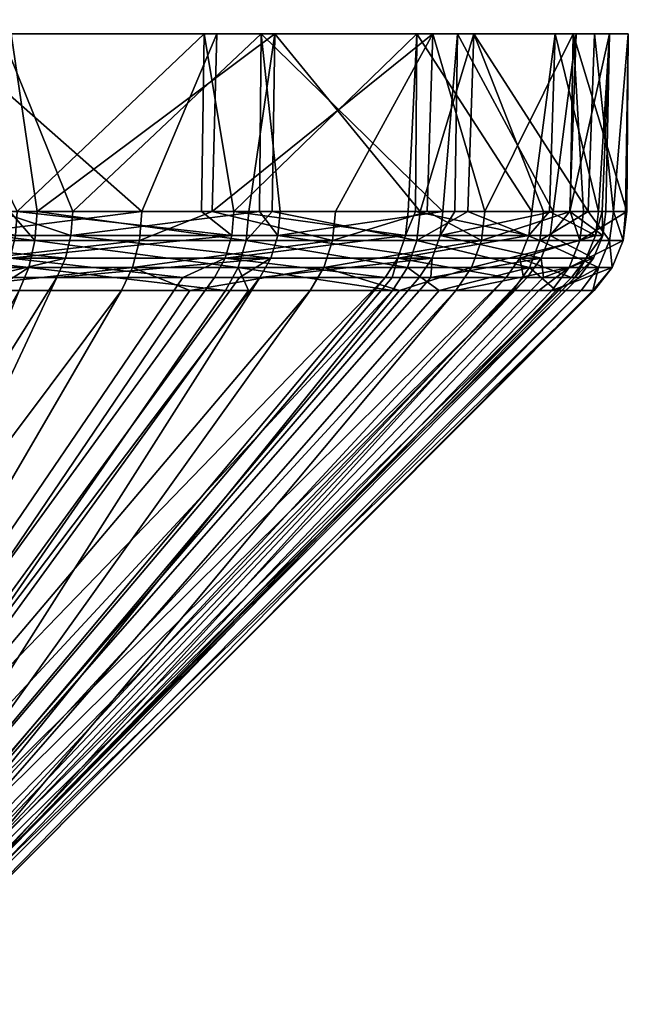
# Model space of a CAD drawing. Extents: x -0.141 to 0.141, y -0.203 to 0.024.
# Tile 218 of 256: x -0.056 to -0.04, y -0.026 to 0. Entities that reach past the tile are written whole.
import ezdxf

# ---------------------------------------------------------------- set-up
doc = ezdxf.new("R2010")
doc.units = 0
doc.layers.add('mesh', color=7, linetype='CONTINUOUS')

msp = doc.modelspace()

# ---------------------------------------------------------------- meshes
at = {"layer": 'mesh'}
mesh = msp.add_polyface(dxfattribs=at)
corners = [(-0.0646, 0.004, -0.0075), (-0.065963, 0.004, -0.005861), (-0.064954, 0.004, -0.004808), (-0.065935, 0.004, -0.008852), (-0.064954, 0.004, -0.010192), (-0.066238, 0.004, -0.003959), (-0.066286, 0.004, -0.003633), (-0.066215, 0.004, -0.004121), (-0.066145, 0.004, -0.004604), (-0.066357, 0.004, -0.003139), (-0.066075, 0.004, -0.005083), (-0.066006, 0.004, -0.00556), (-0.065993, 0.023, -0.0023), (-0.065993, 0.004, -0.0023), (-0.064954, 0.023, -0.004808), (-0.0646, 0.023, -0.0075), (-0.064954, 0.023, -0.010192), (-0.065993, 0.004, -0.0127), (-0.065993, 0.023, -0.0127), (-0.06592, 0.024, -0.005067), (-0.066859, 0.024, -0.0028), (-0.06592, 0.024, -0.009933), (-0.0656, 0.024, -0.0075), (-0.044594, 0, -0.016302), (-0.044154, 0, -0.016538), (-0.040924, 0, -0.007991), (-0.049849, 0, -0.023616), (-0.049485, 0, -0.023958), (-0.056819, 0, -0.02932), (-0.056555, 0, -0.029745), (-0.065027, 0, -0.033027), (-0.064882, 0, -0.033506), (-0.065977, 0.004, -0.005761), (-0.066488, 0.003951, -0.010739), (-0.066129, 0.004, -0.010026), (-0.065972, 0.004, -0.009229), (-0.0665, 0.004, -0.002156), (-0.06608, 0.003928, -0.009234)]
mesh.append_faces([[corners[k] for k in face] for face in [(0, 1, 2, 2), (0, 3, 1, 1), (4, 3, 0, 0), (2, 5, 6, 6), (2, 7, 5, 5), (8, 7, 2, 2), (6, 9, 2, 2), (2, 10, 8, 8), (2, 11, 10, 10), (12, 2, 13, 13), (14, 2, 12, 12), (14, 0, 2, 2), (15, 0, 14, 14), (15, 4, 0, 0), (16, 4, 15, 15), (16, 17, 4, 4), (18, 17, 16, 16), (14, 19, 15, 15), (14, 20, 19, 19), (12, 20, 14, 14), (16, 21, 18, 18), (16, 22, 21, 21), (15, 22, 16, 16), (15, 19, 22, 22), (23, 24, 25, 25), (26, 24, 23, 23), (26, 27, 24, 24), (28, 27, 26, 26), (28, 29, 27, 27), (30, 29, 28, 28), (30, 31, 29, 29), (2, 1, 32, 32), (4, 33, 34, 34), (17, 33, 4, 4), (4, 35, 3, 3), (34, 35, 4, 4), (2, 36, 13, 13), (32, 11, 2, 2), (3, 32, 1, 1), (35, 32, 3, 3), (37, 32, 35, 35), (11, 32, 10, 10)]])
mesh = msp.add_polyface(dxfattribs=at)
corners = [(-0.062369, -0.004757, -0.032641), (-0.055914, -0.005534, -0.029216), (-0.05659, -0.004757, -0.029677), (-0.059241, -0.005534, 0.031137), (-0.059195, -0.004757, 0.031228), (-0.058504, -0.004757, 0.030782), (-0.066059, -0.005534, 0.033733), (-0.066033, -0.004757, 0.033832), (-0.062406, -0.005534, -0.032546), (-0.056078, -0.006257, -0.028965), (-0.062514, -0.006257, -0.032266), (-0.057052, -0.006879, -0.028932), (-0.062686, -0.006879, -0.031822), (-0.065181, -0.006879, -0.032498), (-0.059376, -0.006257, 0.030869), (-0.066136, -0.006257, 0.033443), (-0.053111, -0.005534, 0.02718), (-0.059591, -0.006879, 0.030444), (-0.066258, -0.006879, 0.032982), (-0.058918, -0.006879, 0.030009), (-0.053299, -0.006257, 0.026947), (-0.056555, 0, -0.029745), (-0.064882, 0, -0.033506), (-0.058462, 0, 0.030846), (-0.067009, 0, 0.034076), (-0.058698, 0, 0.030406), (-0.058781, -0.004757, 0.030239), (-0.067124, 0, 0.033589), (-0.063073, -0.004757, 0.032373), (-0.056393, -0.004757, 0.029052), (-0.056819, 0, -0.02932), (-0.061396, -0.004757, -0.031705), (-0.065027, 0, -0.033027), (-0.056903, -0.004757, -0.02917), (-0.055094, -0.006007, -0.027767), (-0.061528, -0.006007, -0.031397), (-0.061429, -0.005404, -0.031626), (-0.063189, -0.006007, 0.032059), (-0.063327, -0.006525, 0.031686), (-0.059125, -0.006525, 0.029598), (-0.061685, -0.006525, -0.031032), (-0.065296, -0.006525, -0.032137), (-0.057288, -0.006525, -0.028551), (-0.056574, -0.006007, 0.02877), (-0.056788, -0.006525, 0.028436), (-0.056439, -0.005404, 0.02898), (-0.063103, -0.005404, 0.032293), (-0.068545, -0.005404, -0.033804), (-0.065086, -0.004757, -0.032834)]
mesh.append_faces([[corners[k] for k in face] for face in [(0, 1, 2, 2), (3, 4, 5, 5), (6, 4, 3, 3), (6, 7, 4, 4), (8, 1, 0, 0), (8, 9, 1, 1), (10, 9, 8, 8), (10, 11, 9, 9), (10, 12, 11, 11), (13, 12, 10, 10), (3, 14, 15, 15), (3, 16, 14, 14), (14, 17, 18, 18), (14, 19, 17, 17), (20, 19, 14, 14), (0, 21, 22, 22), (2, 21, 0, 0), (4, 23, 5, 5), (4, 24, 23, 23), (7, 24, 4, 4), (25, 23, 24, 24), (26, 27, 28, 28), (26, 25, 27, 27), (29, 25, 26, 26), (30, 31, 32, 32), (30, 33, 31, 31), (34, 35, 36, 36), (37, 38, 39, 39), (35, 40, 41, 41), (35, 42, 40, 40), (34, 42, 35, 35), (43, 39, 44, 44), (43, 37, 39, 39), (45, 37, 43, 43), (45, 46, 37, 37), (46, 26, 28, 28), (45, 26, 46, 46), (45, 29, 26, 26), (31, 33, 36, 36), (47, 36, 35, 35), (48, 31, 36, 36)]])
mesh = msp.add_polyface(dxfattribs=at)
corners = [(-0.055914, -0.005534, -0.029216), (-0.055858, -0.004757, -0.029302), (-0.05659, -0.004757, -0.029677), (-0.059241, -0.005534, 0.031137), (-0.058504, -0.004757, 0.030782), (-0.053047, -0.004757, 0.02726), (-0.050257, -0.005534, -0.02461), (-0.050184, -0.004757, -0.024682), (-0.053111, -0.005534, 0.02718), (-0.053299, -0.006257, 0.026947), (-0.059376, -0.006257, 0.030869), (-0.057052, -0.006879, -0.028932), (-0.056339, -0.006879, -0.028566), (-0.056078, -0.006257, -0.028965), (-0.051167, -0.004757, 0.025389), (-0.053599, -0.006879, 0.026575), (-0.058918, -0.006879, 0.030009), (-0.051765, -0.006879, 0.024752), (-0.047939, -0.005534, 0.022035), (-0.048171, -0.006257, 0.021846), (-0.050469, -0.006257, -0.024398), (-0.050807, -0.006879, -0.024062), (-0.056555, 0, -0.029745), (-0.049485, 0, -0.023958), (-0.058462, 0, 0.030846), (-0.051042, 0, 0.025515), (-0.051384, 0, 0.025151), (-0.058698, 0, 0.030406), (-0.056393, -0.004757, 0.029052), (-0.051449, -0.004757, 0.025071), (-0.049849, 0, -0.023616), (-0.054898, -0.004757, -0.028039), (-0.056819, 0, -0.02932), (-0.049898, -0.004757, -0.023561), (-0.056903, -0.004757, -0.02917), (-0.056574, -0.006007, 0.02877), (-0.056788, -0.006525, 0.028436), (-0.051949, -0.006525, 0.024538), (-0.04959, -0.006007, -0.022838), (-0.050431, -0.006525, -0.023061), (-0.055325, -0.006525, -0.027444), (-0.055094, -0.006007, -0.027767), (-0.057288, -0.006525, -0.028551), (-0.05082, -0.006007, 0.024136), (-0.050643, -0.005404, 0.024313), (-0.056439, -0.005404, 0.02898), (-0.054948, -0.005404, -0.02797), (-0.061429, -0.005404, -0.031626)]
mesh.append_faces([[corners[k] for k in face] for face in [(0, 1, 2, 2), (3, 4, 5, 5), (1, 6, 7, 7), (8, 9, 10, 10), (11, 12, 13, 13), (5, 8, 3, 3), (5, 14, 8, 8), (9, 15, 16, 16), (17, 15, 9, 9), (18, 9, 8, 8), (19, 17, 9, 9), (0, 6, 1, 1), (0, 20, 6, 6), (13, 20, 0, 0), (13, 21, 20, 20), (12, 21, 13, 13), (1, 22, 2, 2), (1, 23, 22, 22), (7, 23, 1, 1), (5, 24, 25, 25), (4, 24, 5, 5), (26, 24, 27, 27), (26, 25, 24, 24), (28, 26, 27, 27), (29, 26, 28, 28), (30, 31, 32, 32), (30, 33, 31, 31), (31, 34, 32, 32), (35, 36, 37, 37), (38, 39, 40, 40), (41, 40, 42, 42), (43, 35, 37, 37), (44, 35, 43, 43), (44, 45, 35, 35), (44, 28, 45, 45), (44, 29, 28, 28), (46, 31, 33, 33), (34, 31, 46, 46), (41, 38, 40, 40), (41, 46, 38, 38), (47, 46, 41, 41), (47, 34, 46, 46)]])
mesh = msp.add_polyface(dxfattribs=at)
corners = [(-0.045681, -0.005534, -0.018928), (-0.045595, -0.004757, -0.018983), (-0.049556, -0.004757, -0.023901), (-0.051167, -0.004757, 0.025389), (-0.04786, -0.004757, 0.0221), (-0.047939, -0.005534, 0.022035), (-0.050184, -0.004757, -0.024682), (-0.050257, -0.005534, -0.02461), (-0.045933, -0.006257, -0.018765), (-0.050469, -0.006257, -0.024398), (-0.053111, -0.005534, 0.02718), (-0.048171, -0.006257, 0.021846), (-0.053299, -0.006257, 0.026947), (-0.048541, -0.006879, 0.021545), (-0.051765, -0.006879, 0.024752), (-0.04615, -0.006879, 0.017885), (-0.046333, -0.006879, -0.018506), (-0.050194, -0.006879, -0.023301), (-0.050807, -0.006879, -0.024062), (-0.049485, 0, -0.023958), (-0.045255, 0, 0.018445), (-0.051042, 0, 0.025515), (-0.053047, -0.004757, 0.02726), (-0.04568, 0, 0.018181), (-0.051384, 0, 0.025151), (-0.050583, -0.004757, 0.024373), (-0.051449, -0.004757, 0.025071), (-0.045914, -0.004757, 0.018554), (-0.049341, -0.004757, -0.023062), (-0.049849, 0, -0.023616), (-0.044983, -0.004757, -0.017007), (-0.049898, -0.004757, -0.023561), (-0.05082, -0.006007, 0.024136), (-0.051101, -0.006525, 0.023856), (-0.046531, -0.006525, 0.01816), (-0.045274, -0.006007, -0.016842), (-0.04562, -0.006525, -0.016646), (-0.049885, -0.006525, -0.022573), (-0.051949, -0.006525, 0.024538), (-0.054948, -0.005404, -0.02797), (-0.049404, -0.005404, -0.023005), (-0.04959, -0.006007, -0.022838), (-0.050643, -0.005404, 0.024313), (-0.045986, -0.005404, 0.018508), (-0.046196, -0.006007, 0.018374), (-0.050431, -0.006525, -0.023061)]
mesh.append_faces([[corners[k] for k in face] for face in [(0, 1, 2, 2), (3, 4, 5, 5), (2, 6, 7, 7), (7, 0, 2, 2), (7, 8, 0, 0), (9, 8, 7, 7), (5, 10, 3, 3), (11, 12, 5, 5), (13, 14, 11, 11), (15, 13, 11, 11), (9, 16, 8, 8), (9, 17, 16, 16), (18, 17, 9, 9), (19, 2, 1, 1), (6, 2, 19, 19), (3, 20, 4, 4), (3, 21, 20, 20), (22, 21, 3, 3), (23, 21, 24, 24), (23, 20, 21, 21), (25, 24, 26, 26), (25, 23, 24, 24), (27, 23, 25, 25), (28, 29, 30, 30), (28, 31, 29, 29), (32, 33, 34, 34), (35, 36, 37, 37), (32, 38, 33, 33), (39, 40, 41, 41), (42, 25, 26, 26), (42, 43, 25, 25), (32, 43, 42, 42), (32, 44, 43, 43), (34, 44, 32, 32), (43, 27, 25, 25), (35, 41, 40, 40), (37, 41, 35, 35), (37, 45, 41, 41), (40, 28, 30, 30), (40, 31, 28, 28), (39, 31, 40, 40)]])
mesh = msp.add_polyface(dxfattribs=at)
corners = [(-0.048171, -0.006257, 0.021846), (-0.047939, -0.005534, 0.022035), (-0.043949, -0.005534, 0.015927), (-0.045407, -0.004757, 0.018345), (-0.043858, -0.004757, 0.015974), (-0.04786, -0.004757, 0.0221), (-0.045681, -0.005534, -0.018928), (-0.045933, -0.006257, -0.018765), (-0.042667, -0.006257, -0.012311), (-0.044215, -0.006257, 0.01579), (-0.04615, -0.006879, 0.017885), (-0.04464, -0.006879, 0.015573), (-0.041605, -0.006257, 0.009045), (-0.042386, -0.005534, -0.012418), (-0.044316, -0.004757, -0.016456), (-0.045595, -0.004757, -0.018983), (-0.045086, -0.006879, -0.016042), (-0.043112, -0.006879, -0.012142), (-0.046333, -0.006879, -0.018506), (-0.044154, 0, -0.016538), (-0.049485, 0, -0.023958), (-0.045255, 0, 0.018445), (-0.041494, 0, 0.010118), (-0.041973, 0, 0.009973), (-0.04568, 0, 0.018181), (-0.04572, -0.004757, 0.018161), (-0.042605, -0.004757, 0.011868), (-0.045914, -0.004757, 0.018554), (-0.044983, -0.004757, -0.017007), (-0.044594, 0, -0.016302), (-0.044666, -0.004757, -0.016271), (-0.049849, 0, -0.023616), (-0.042349, -0.006007, -0.010058), (-0.042729, -0.006525, -0.009941), (-0.045309, -0.006525, -0.015925), (-0.046196, -0.006007, 0.018374), (-0.046341, -0.006525, 0.017776), (-0.043293, -0.006525, 0.011616), (-0.042685, -0.005404, 0.011838), (-0.045986, -0.005404, 0.018508), (-0.045274, -0.006007, -0.016842), (-0.04562, -0.006525, -0.016646), (-0.045057, -0.005404, -0.016965), (-0.046531, -0.006525, 0.01816), (-0.04292, -0.006007, 0.011753), (-0.042029, -0.004757, -0.010156), (-0.049404, -0.005404, -0.023005)]
mesh.append_faces([[corners[k] for k in face] for face in [(0, 1, 2, 2), (2, 3, 4, 4), (1, 3, 2, 2), (1, 5, 3, 3), (6, 7, 8, 8), (9, 0, 2, 2), (10, 0, 9, 9), (9, 11, 10, 10), (9, 12, 11, 11), (13, 6, 8, 8), (14, 6, 13, 13), (14, 15, 6, 6), (8, 16, 17, 17), (7, 16, 8, 8), (7, 18, 16, 16), (19, 15, 14, 14), (20, 15, 19, 19), (21, 3, 5, 5), (21, 4, 3, 3), (22, 4, 21, 21), (23, 21, 24, 24), (23, 22, 21, 21), (24, 25, 26, 26), (27, 25, 24, 24), (28, 29, 30, 30), (28, 31, 29, 29), (32, 33, 34, 34), (35, 36, 37, 37), (38, 39, 35, 35), (40, 34, 41, 41), (40, 32, 34, 34), (42, 32, 40, 40), (43, 36, 35, 35), (39, 25, 27, 27), (38, 25, 39, 39), (38, 26, 25, 25), (44, 35, 37, 37), (44, 38, 35, 35), (42, 30, 45, 45), (42, 28, 30, 30), (42, 46, 28, 28), (40, 46, 42, 42)]])
mesh = msp.add_polyface(dxfattribs=at)
corners = [(-0.043949, -0.005534, 0.015927), (-0.043858, -0.004757, 0.015974), (-0.041579, -0.004757, 0.010085), (-0.041316, -0.005534, 0.009123), (-0.041217, -0.004757, 0.00915), (-0.040053, -0.004757, 0.001926), (-0.040155, -0.005534, 0.001921), (-0.040094, -0.004757, 0.001105), (-0.040416, -0.004757, -0.005382), (-0.042386, -0.005534, -0.012418), (-0.042291, -0.004757, -0.012455), (-0.044316, -0.004757, -0.016456), (-0.041096, -0.004757, -0.007945), (-0.040517, -0.005534, -0.005366), (-0.044154, 0, -0.016538), (-0.040924, 0, -0.007991), (-0.040017, 0, 0.001101), (-0.041494, 0, 0.010118), (-0.040517, 0, 0.001085), (-0.041973, 0, 0.009973), (-0.041411, 0, -0.007876), (-0.044594, 0, -0.016302), (-0.04568, 0, 0.018181), (-0.042605, -0.004757, 0.011868), (-0.040719, -0.004757, 0.00108), (-0.040616, -0.004757, -0.002831), (-0.040812, -0.004757, 0.004626), (-0.042127, -0.004757, 0.009935), (-0.041583, -0.004757, -0.007843), (-0.042029, -0.004757, -0.010156), (-0.044666, -0.004757, -0.016271), (-0.042685, -0.005404, 0.011838), (-0.040896, -0.005404, 0.004615), (-0.040701, -0.005404, -0.002824), (-0.04211, -0.005404, -0.010131)]
mesh.append_faces([[corners[k] for k in face] for face in [(0, 1, 2, 2), (3, 4, 5, 5), (6, 7, 8, 8), (9, 10, 11, 11), (9, 12, 10, 10), (13, 8, 12, 12), (3, 2, 4, 4), (13, 6, 8, 8), (14, 11, 10, 10), (12, 14, 10, 10), (12, 15, 14, 14), (8, 15, 12, 12), (8, 16, 15, 15), (7, 16, 8, 8), (5, 16, 7, 7), (5, 17, 16, 16), (4, 17, 5, 5), (17, 2, 1, 1), (4, 2, 17, 17), (18, 17, 19, 19), (18, 16, 17, 17), (20, 16, 18, 18), (20, 15, 16, 16), (21, 15, 20, 20), (22, 23, 19, 19), (18, 24, 25, 25), (18, 26, 24, 24), (19, 26, 18, 18), (19, 27, 26, 26), (23, 27, 19, 19), (28, 18, 25, 25), (28, 20, 18, 18), (29, 20, 28, 28), (29, 21, 20, 20), (30, 21, 29, 29), (27, 23, 31, 31), (26, 27, 32, 32), (32, 24, 26, 26), (32, 33, 24, 24), (33, 25, 24, 24), (33, 28, 25, 25), (34, 29, 28, 28)]])
mesh = msp.add_polyface(dxfattribs=at)
corners = [(-0.040813, -0.006257, -0.00532), (-0.040517, -0.005534, -0.005366), (-0.042386, -0.005534, -0.012418), (-0.041096, -0.004757, -0.007945), (-0.040155, -0.005534, 0.001921), (-0.040454, -0.006257, 0.001904), (-0.041605, -0.006257, 0.009045), (-0.041316, -0.005534, 0.009123), (-0.043949, -0.005534, 0.015927), (-0.041579, -0.004757, 0.010085), (-0.044215, -0.006257, 0.01579), (-0.040053, -0.004757, 0.001926), (-0.040094, -0.004757, 0.001105), (-0.042418, -0.006879, 0.009832), (-0.04464, -0.006879, 0.015573), (-0.042065, -0.006879, 0.00892), (-0.04093, -0.006879, 0.001878), (-0.04097, -0.006879, 0.001077), (-0.041284, -0.006879, -0.005247), (-0.041947, -0.006879, -0.007746), (-0.042667, -0.006257, -0.012311), (-0.043112, -0.006879, -0.012142), (-0.04292, -0.006007, 0.011753), (-0.041144, -0.006007, 0.004582), (-0.040896, -0.005404, 0.004615), (-0.04095, -0.006007, -0.002804), (-0.041346, -0.006525, -0.002771), (-0.042292, -0.006525, -0.007677), (-0.041537, -0.006525, 0.004528), (-0.041446, -0.006525, 0.001057), (-0.042824, -0.006525, 0.009724), (-0.043293, -0.006525, 0.011616), (-0.042349, -0.006007, -0.010058), (-0.042729, -0.006525, -0.009941), (-0.04211, -0.005404, -0.010131), (-0.040701, -0.005404, -0.002824), (-0.045057, -0.005404, -0.016965), (-0.042685, -0.005404, 0.011838), (-0.042127, -0.004757, 0.009935), (-0.041583, -0.004757, -0.007843), (-0.042029, -0.004757, -0.010156)]
mesh.append_faces([[corners[k] for k in face] for face in [(0, 1, 2, 2), (1, 3, 2, 2), (4, 5, 6, 6), (7, 8, 9, 9), (10, 8, 7, 7), (7, 6, 10, 10), (7, 4, 6, 6), (11, 4, 7, 7), (11, 12, 4, 4), (6, 13, 14, 14), (6, 15, 13, 13), (5, 15, 6, 6), (5, 16, 15, 15), (17, 16, 5, 5), (1, 5, 4, 4), (0, 5, 1, 1), (0, 17, 5, 5), (18, 17, 0, 0), (0, 19, 18, 18), (0, 20, 19, 19), (2, 20, 0, 0), (20, 21, 19, 19), (22, 23, 24, 24), (25, 26, 27, 27), (23, 28, 29, 29), (22, 28, 23, 23), (22, 30, 28, 28), (31, 30, 22, 22), (32, 27, 33, 33), (32, 25, 27, 27), (34, 25, 32, 32), (34, 35, 25, 25), (36, 34, 32, 32), (24, 37, 22, 22), (24, 38, 37, 37), (23, 35, 24, 24), (23, 25, 35, 35), (29, 25, 23, 23), (29, 26, 25, 25), (34, 39, 35, 35), (36, 40, 34, 34)]])
mesh = msp.add_polyface(dxfattribs=at)
corners = [(-0.06223, -0.0215, -0.003422), (-0.062314, -0.014128, -0.003722), (-0.063551, -0.0215, -0.00661), (-0.063585, -0.014128, -0.006595), (-0.063551, -0.0215, 0.00661), (-0.063398, -0.014128, 0.006338), (-0.06223, -0.0215, 0.003422), (-0.062864, -0.013582, 0.002947), (-0.063157, -0.013512, 0.002876), (-0.062816, -0.013512, -0.000288), (-0.062515, -0.013582, -0.000295), (-0.063305, -0.013512, -0.003431), (-0.06404, -0.013582, 0.005987), (-0.062592, -0.013712, 0.003013), (-0.063795, -0.013712, 0.006122), (-0.062351, -0.013897, 0.003071), (-0.063577, -0.013897, 0.00624), (-0.062265, -0.014128, 0.003408), (-0.063017, -0.013582, -0.003516), (-0.062235, -0.013712, -0.000301), (-0.062748, -0.013712, -0.003595), (-0.064335, -0.013582, -0.006498), (-0.064096, -0.013712, -0.006643), (-0.06251, -0.013897, -0.003665), (-0.063884, -0.013897, -0.006772), (-0.063568, -0.013135, 0.002776), (-0.063283, -0.013016, -0.000004), (-0.063239, -0.013135, -0.000278), (-0.063253, -0.013016, -0.000277), (-0.063373, -0.013426, 0.002823), (-0.062932, -0.013483, -0.000285), (-0.06327, -0.013483, 0.002848), (-0.063039, -0.013426, -0.000282), (-0.063417, -0.013483, -0.003398), (-0.063519, -0.013426, -0.003369), (-0.063253, -0.0115, -0.000277), (-0.056339, -0.006879, -0.028566), (-0.067095, -0.026, -0.012748), (-0.064065, -0.026, -0.010268), (-0.067912, -0.026, 0.01322), (-0.053599, -0.006879, 0.026575), (-0.064732, -0.026, 0.010935), (-0.063484, -0.0215, 0.007141), (-0.062029, -0.0215, 0.003917), (-0.067204, -0.0255, -0.012572), (-0.055325, -0.006525, -0.027444), (-0.064216, -0.0255, -0.010126), (-0.061685, -0.006525, -0.031032), (-0.057288, -0.006525, -0.028551), (-0.056788, -0.006525, 0.028436), (-0.059125, -0.006525, 0.029598), (-0.06801, -0.0255, 0.013037), (-0.063196, -0.013247, -0.000279), (-0.063671, -0.013247, -0.003324), (-0.063526, -0.013247, 0.002786)]
mesh.append_faces([[corners[k] for k in face] for face in [(0, 1, 2, 2), (1, 3, 2, 2), (4, 5, 6, 6), (7, 8, 9, 9), (10, 9, 11, 11), (7, 12, 8, 8), (13, 14, 7, 7), (15, 16, 13, 13), (15, 5, 16, 16), (17, 5, 15, 15), (10, 7, 9, 9), (10, 13, 7, 7), (18, 10, 11, 11), (18, 19, 10, 10), (20, 19, 18, 18), (21, 20, 18, 18), (22, 23, 20, 20), (24, 1, 23, 23), (25, 26, 27, 27), (26, 28, 27, 27), (29, 30, 31, 31), (32, 30, 29, 29), (32, 33, 30, 30), (34, 33, 32, 32), (9, 33, 11, 11), (9, 30, 33, 33), (8, 30, 9, 9), (8, 31, 30, 30), (35, 28, 26, 26), (36, 37, 38, 38), (39, 40, 41, 41), (6, 42, 4, 4), (6, 43, 42, 42), (44, 45, 46, 46), (47, 48, 44, 44), (49, 50, 51, 51), (27, 52, 25, 25), (27, 53, 52, 52), (54, 32, 29, 29), (52, 32, 54, 54), (52, 34, 32, 32)]])
mesh = msp.add_polyface(dxfattribs=at)
corners = [(-0.063253, -0.0115, -0.000277), (-0.063283, -0.013016, -0.000004), (-0.06325, -0.0115), (-0.063683, -0.0115, -0.003036), (-0.063253, -0.013016, -0.000277), (-0.063582, -0.0115, 0.002772), (-0.063602, -0.011249, 0.002767), (-0.063274, -0.011249, -0.000277), (-0.063746, -0.011249, -0.003302), (-0.063381, -0.010895, -0.000274), (-0.063848, -0.010895, -0.003272), (-0.056339, -0.006879, -0.028566), (-0.064065, -0.026, -0.010268), (-0.050807, -0.006879, -0.024062), (-0.057052, -0.006879, -0.028932), (-0.067095, -0.026, -0.012748), (-0.050194, -0.006879, -0.023301), (-0.046333, -0.006879, -0.018506), (-0.06178, -0.026, -0.007088), (-0.045086, -0.006879, -0.016042), (-0.043112, -0.006879, -0.012142), (-0.060396, -0.026, -0.003425), (-0.041947, -0.006879, -0.007746), (-0.041284, -0.006879, -0.005247), (-0.04093, -0.006879, 0.001878), (-0.06064, -0.026, 0.004336), (-0.042065, -0.006879, 0.00892), (-0.04097, -0.006879, 0.001077), (-0.060007, -0.026, 0.000472), (-0.042418, -0.006879, 0.009832), (-0.04464, -0.006879, 0.015573), (-0.062252, -0.026, 0.007905), (-0.04615, -0.006879, 0.017885), (-0.048541, -0.006879, 0.021545), (-0.064732, -0.026, 0.010935), (-0.051765, -0.006879, 0.024752), (-0.053599, -0.006879, 0.026575), (-0.058918, -0.006879, 0.030009), (-0.067912, -0.026, 0.01322), (-0.059591, -0.006879, 0.030444), (-0.067204, -0.0255, -0.012572), (-0.057288, -0.006525, -0.028551), (-0.055325, -0.006525, -0.027444), (-0.061963, -0.0255, -0.00699), (-0.04562, -0.006525, -0.016646), (-0.045309, -0.006525, -0.015925), (-0.049885, -0.006525, -0.022573), (-0.064216, -0.0255, -0.010126), (-0.050431, -0.006525, -0.023061), (-0.042729, -0.006525, -0.009941), (-0.042292, -0.006525, -0.007677), (-0.060598, -0.0255, -0.003377), (-0.041346, -0.006525, -0.002771), (-0.041446, -0.006525, 0.001057), (-0.060214, -0.0255, 0.000465), (-0.041537, -0.006525, 0.004528), (-0.042824, -0.006525, 0.009724), (-0.060839, -0.0255, 0.004276), (-0.043293, -0.006525, 0.011616), (-0.046341, -0.006525, 0.017776), (-0.062428, -0.0255, 0.007796), (-0.046531, -0.006525, 0.01816), (-0.051101, -0.006525, 0.023856), (-0.064874, -0.0255, 0.010784), (-0.051949, -0.006525, 0.024538), (-0.056788, -0.006525, 0.028436), (-0.06801, -0.0255, 0.013037), (-0.059125, -0.006525, 0.029598), (-0.063327, -0.006525, 0.031686)]
mesh.append_faces([[corners[k] for k in face] for face in [(0, 1, 2, 2), (3, 4, 0, 0), (5, 6, 7, 7), (7, 2, 5, 5), (7, 0, 2, 2), (8, 0, 7, 7), (8, 3, 0, 0), (9, 7, 6, 6), (10, 7, 9, 9), (11, 12, 13, 13), (14, 15, 11, 11), (12, 16, 13, 13), (12, 17, 16, 16), (18, 19, 17, 17), (18, 20, 19, 19), (21, 22, 20, 20), (21, 23, 22, 22), (24, 25, 26, 26), (27, 28, 24, 24), (25, 29, 26, 26), (25, 30, 29, 29), (31, 32, 30, 30), (31, 33, 32, 32), (34, 35, 33, 33), (34, 36, 35, 35), (37, 38, 39, 39), (40, 41, 42, 42), (43, 44, 45, 45), (43, 46, 44, 44), (47, 48, 46, 46), (49, 43, 45, 45), (50, 51, 49, 49), (52, 51, 50, 50), (53, 54, 52, 52), (55, 54, 53, 53), (56, 57, 55, 55), (58, 57, 56, 56), (59, 60, 58, 58), (61, 60, 59, 59), (62, 63, 61, 61), (63, 64, 65, 65), (66, 67, 68, 68)]])
mesh = msp.add_polyface(dxfattribs=at)
corners = [(-0.06223, -0.0215, -0.003422), (-0.061779, -0.0215), (-0.061783, -0.014128, -0.000312), (-0.062267, -0.014128, -0.003416), (-0.062314, -0.014128, -0.003722), (-0.061779, -0.014128), (-0.062153, -0.014128, 0.003119), (-0.06223, -0.0215, 0.003422), (-0.062265, -0.014128, 0.003408), (-0.063398, -0.014128, 0.006338), (-0.06251, -0.013897, -0.003665), (-0.061988, -0.013897, -0.000307), (-0.062351, -0.013897, 0.003071), (-0.062235, -0.013712, -0.000301), (-0.062592, -0.013712, 0.003013), (-0.062515, -0.013582, -0.000295), (-0.062748, -0.013712, -0.003595), (-0.06178, -0.026, -0.007088), (-0.046333, -0.006879, -0.018506), (-0.064065, -0.026, -0.010268), (-0.060396, -0.026, -0.003425), (-0.043112, -0.006879, -0.012142), (-0.060007, -0.026, 0.000472), (-0.041284, -0.006879, -0.005247), (-0.04093, -0.006879, 0.001878), (-0.06064, -0.026, 0.004336), (-0.04097, -0.006879, 0.001077), (-0.062252, -0.026, 0.007905), (-0.04464, -0.006879, 0.015573), (-0.064732, -0.026, 0.010935), (-0.048541, -0.006879, 0.021545), (-0.058918, -0.006879, 0.030009), (-0.053599, -0.006879, 0.026575), (-0.067912, -0.026, 0.01322), (-0.062029, -0.0215, 0.003917), (-0.061457, -0.0215, 0.000426), (-0.061808, -0.0215, -0.003094), (-0.063551, -0.0215, -0.00661), (-0.063058, -0.0215, -0.006402), (-0.064216, -0.0255, -0.010126), (-0.049885, -0.006525, -0.022573), (-0.061963, -0.0255, -0.00699), (-0.055325, -0.006525, -0.027444), (-0.050431, -0.006525, -0.023061), (-0.042729, -0.006525, -0.009941), (-0.060598, -0.0255, -0.003377), (-0.041346, -0.006525, -0.002771), (-0.060214, -0.0255, 0.000465), (-0.041537, -0.006525, 0.004528), (-0.060839, -0.0255, 0.004276), (-0.043293, -0.006525, 0.011616), (-0.062428, -0.0255, 0.007796), (-0.046531, -0.006525, 0.01816), (-0.064874, -0.0255, 0.010784), (-0.051101, -0.006525, 0.023856), (-0.051949, -0.006525, 0.024538)]
mesh.append_faces([[corners[k] for k in face] for face in [(0, 1, 2, 2), (0, 3, 4, 4), (2, 3, 0, 0), (1, 5, 2, 2), (1, 6, 5, 5), (7, 6, 1, 1), (7, 8, 6, 6), (9, 8, 7, 7), (10, 4, 3, 3), (11, 2, 5, 5), (12, 6, 8, 8), (13, 14, 15, 15), (13, 12, 14, 14), (11, 12, 13, 13), (11, 6, 12, 12), (5, 6, 11, 11), (16, 11, 13, 13), (10, 11, 16, 16), (10, 2, 11, 11), (3, 2, 10, 10), (17, 18, 19, 19), (20, 21, 17, 17), (22, 23, 20, 20), (24, 22, 25, 25), (26, 23, 22, 22), (27, 28, 25, 25), (29, 30, 27, 27), (31, 32, 33, 33), (1, 34, 7, 7), (1, 35, 34, 34), (0, 35, 1, 1), (0, 36, 35, 35), (37, 36, 0, 0), (37, 38, 36, 36), (39, 40, 41, 41), (42, 43, 39, 39), (44, 45, 41, 41), (46, 47, 45, 45), (48, 49, 47, 47), (50, 51, 49, 49), (52, 53, 51, 51), (54, 55, 53, 53)]])

doc.saveas('drawing.dxf')
